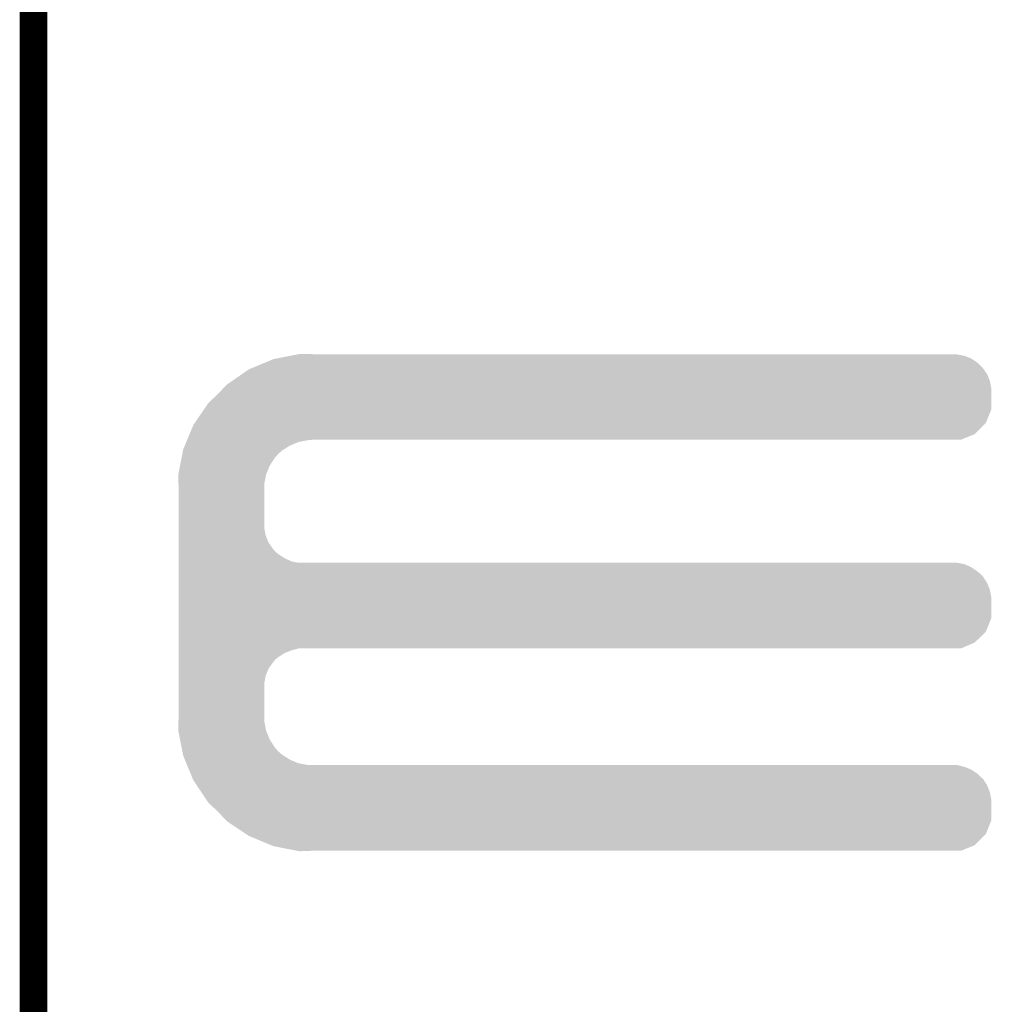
# Model space of a CAD drawing. Extents: x -1.3 to 24.2, y -3.9 to 53.4.
# Tile 25 of 61: x -1.3 to 4, y 19.3 to 24.7. Entities that reach past the tile are written whole.
import ezdxf

# ---------------------------------------------------------------- set-up
doc = ezdxf.new("R2010")
doc.units = 0
doc.layers.add('UART_I2C_SPI_2_CLICK_V100_GKO', color=5, linetype='CONTINUOUS')
doc.layers.add('UART_I2C_SPI_2_CLICK_V100_GTO', color=14, linetype='CONTINUOUS')

msp = doc.modelspace()

# ---------------------------------------------------------------- linework, layer by layer
at = {"layer": 'UART_I2C_SPI_2_CLICK_V100_GKO', "const_width": 0.1524}
msp.add_lwpolyline([(-1.27, -3.81), (-1.27, 53.34)], dxfattribs=at)
at = {"layer": 'UART_I2C_SPI_2_CLICK_V100_GTO'}
for points in [[(0.004382, 22.791418), (0.053342, 22.81174), (3.934462, 22.791418), (3.905108, 22.81174)], [(0.053342, 22.81174), (0.066262, 22.814278), (3.905108, 22.81174), (3.901442, 22.814278)], [(0.066262, 22.814278), (0.143848, 22.829518), (3.901442, 22.814278), (3.863342, 22.829518)], [(0.143848, 22.829518), (0.18265, 22.83714), (3.863342, 22.829518), (3.822702, 22.83714)], [(0.18265, 22.83714), (0.19547, 22.839658), (0.269262, 22.83714), (0.26924, 22.839658)], [(0.19547, 22.839658), (0.195582, 22.83968), (0.26924, 22.839658), (0.195582, 22.83968)], [(-0.12192, 22.72792), (-0.08128, 22.75586), (3.9878, 22.72792), (3.968458, 22.75586)], [(-0.08128, 22.75586), (-0.069042, 22.76094), (3.968458, 22.75586), (3.96494, 22.76094)], [(-0.069042, 22.76094), (0.004382, 22.791418), (3.96494, 22.76094), (3.934462, 22.791418)], [(-0.203198, 22.67204), (-0.17734, 22.689818), (4.006374, 22.67204), (4.00304, 22.689818)], [(-0.17734, 22.689818), (-0.12192, 22.72792), (4.00304, 22.689818), (3.9878, 22.72792)], [(-0.254, 22.6187), (-0.224974, 22.649178), (4.010658, 22.6187), (4.01066, 22.649178)], [(-0.224974, 22.649178), (-0.203198, 22.67204), (4.01066, 22.649178), (4.006374, 22.67204)], [(-0.307338, 22.5679), (-0.254, 22.6187), (4.010658, 22.5679), (4.010658, 22.6187)], [(-0.381702, 22.45868), (-0.329824, 22.534876), (3.980176, 22.45868), (4.010658, 22.534876)], [(-0.329824, 22.534876), (-0.307338, 22.5679), (4.010658, 22.534876), (4.010658, 22.5679)], [(-0.409706, 22.39772), (-0.388618, 22.448522), (3.919216, 22.39772), (3.970018, 22.448522)], [(-0.388618, 22.448522), (-0.381702, 22.45868), (3.970018, 22.448522), (3.980176, 22.45868)], [(-0.427632, 22.354538), (-0.423414, 22.3647), (0.190498, 22.354538), (0.24384, 22.3647)], [(-0.423414, 22.3647), (-0.422358, 22.36724), (0.24384, 22.3647), (0.26924, 22.36724)], [(-0.422358, 22.36724), (-0.409706, 22.39772), (3.843016, 22.36724), (3.919216, 22.39772)], [(-0.44949, 22.2885), (-0.445996, 22.30628), (0.078738, 22.2885), (0.099058, 22.30628)], [(-0.445996, 22.30628), (-0.444498, 22.313902), (0.099058, 22.30628), (0.110838, 22.313902)], [(-0.444498, 22.313902), (-0.436066, 22.334218), (0.110838, 22.313902), (0.14224, 22.334218)], [(-0.436066, 22.334218), (-0.427632, 22.354538), (0.14224, 22.334218), (0.190498, 22.354538)], [(-0.461964, 22.225), (-0.453482, 22.268178), (0.03302, 22.225), (0.06096, 22.268178)], [(-0.453482, 22.268178), (-0.44949, 22.2885), (0.06096, 22.268178), (0.078738, 22.2885)], [(-0.471444, 22.176738), (-0.461964, 22.225), (0.0127, 22.176738), (0.03302, 22.225)], [(-0.47244, 22.171662), (-0.471444, 22.176738), (0.011684, 22.171662), (0.0127, 22.176738)], [(-0.470862, 22.125938), (-0.47244, 22.171662), (0.00254, 22.125938), (0.011684, 22.171662)], [(-0.4699, 22.098), (-0.470862, 22.125938), (0.00254, 22.098), (0.00254, 22.125938)], [(-0.4699, 21.879558), (-0.4699, 22.098), (0.00254, 21.879558), (0.00254, 22.098)], [(-0.4699, 21.838918), (-0.4699, 21.879558), (0.010162, 21.838918), (0.00254, 21.879558)], [(-0.4699, 21.800818), (-0.4699, 21.838918), (0.025402, 21.800818), (0.010162, 21.838918)], [(-0.4699, 21.76526), (-0.4699, 21.800818), (0.0508, 21.76526), (0.025402, 21.800818)], [(-0.4699, 21.750018), (-0.4699, 21.76526), (0.063502, 21.750018), (0.0508, 21.76526)], [(-0.4699, 21.73732), (-0.4699, 21.750018), (0.078742, 21.73732), (0.063502, 21.750018)], [(-0.4699, 21.71446), (-0.4699, 21.73732), (0.114302, 21.71446), (0.078742, 21.73732)], [(-0.4699, 21.69668), (-0.4699, 21.71446), (0.152402, 21.69668), (0.114302, 21.71446)], [(-0.4699, 21.68906), (-0.4699, 21.69668), (0.190502, 21.68906), (0.152402, 21.69668)], [(-0.4699, 21.681438), (-0.4699, 21.68906), (3.863342, 21.681438), (3.822702, 21.68906)], [(-0.4699, 21.663658), (-0.4699, 21.681438), (3.901442, 21.663658), (3.863342, 21.681438)], [(-0.4699, 21.6408), (-0.4699, 21.663658), (3.93446, 21.6408), (3.901442, 21.663658)], [(-0.4699, 21.628102), (-0.4699, 21.6408), (3.949698, 21.628102), (3.93446, 21.6408)], [(-0.4699, 21.612858), (-0.4699, 21.628102), (3.96494, 21.612858), (3.949698, 21.628102)], [(-0.4699, 21.5773), (-0.4699, 21.612858), (3.9878, 21.5773), (3.96494, 21.612858)], [(-0.4699, 21.539198), (-0.4699, 21.5773), (4.00304, 21.539198), (3.9878, 21.5773)], [(-0.4699, 21.498558), (-0.4699, 21.539198), (4.01066, 21.498558), (4.00304, 21.539198)], [(-0.4699, 21.384256), (-0.4699, 21.498558), (4.010658, 21.384256), (4.01066, 21.498558)], [(-0.4699, 21.30806), (-0.4699, 21.384256), (3.980178, 21.30806), (4.010658, 21.384256)], [(-0.4699, 21.249638), (-0.4699, 21.30806), (3.919216, 21.249638), (3.980178, 21.30806)], [(-0.4699, 21.21662), (-0.4699, 21.249638), (3.843016, 21.21662), (3.919216, 21.249638)], [(-0.4699, 21.206458), (-0.4699, 21.21662), (0.152398, 21.206458), (0.190496, 21.21662)], [(-0.4699, 21.191218), (-0.4699, 21.206458), (0.1143, 21.191218), (0.152398, 21.206458)], [(-0.4699, 21.16836), (-0.4699, 21.191218), (0.07874, 21.16836), (0.1143, 21.191218)], [(-0.4699, 21.155658), (-0.4699, 21.16836), (0.063498, 21.155658), (0.07874, 21.16836)], [(-0.4699, 21.14042), (-0.4699, 21.155658), (0.0508, 21.14042), (0.063498, 21.155658)], [(-0.4699, 21.10486), (-0.4699, 21.14042), (0.0254, 21.10486), (0.0508, 21.14042)], [(-0.4699, 21.066758), (-0.4699, 21.10486), (0.01016, 21.066758), (0.0254, 21.10486)], [(-0.4699, 21.026118), (-0.4699, 21.066758), (0.00254, 21.026118), (0.01016, 21.066758)], [(-0.4699, 20.8407), (-0.4699, 21.026118), (0.00254, 20.8407), (0.00254, 21.026118)], [(-0.470776, 20.815298), (-0.4699, 20.8407), (0.00254, 20.815298), (0.00254, 20.8407)], [(-0.47244, 20.767042), (-0.470776, 20.815298), (0.011734, 20.767042), (0.00254, 20.815298)], [(-0.47144, 20.761958), (-0.47244, 20.767042), (0.012702, 20.761958), (0.011734, 20.767042)], [(-0.461962, 20.7137), (-0.47144, 20.761958), (0.033022, 20.7137), (0.012702, 20.761958)], [(-0.453478, 20.670518), (-0.461962, 20.7137), (0.06096, 20.670518), (0.033022, 20.7137)], [(-0.449488, 20.650198), (-0.453478, 20.670518), (0.07874, 20.650198), (0.06096, 20.670518)], [(-0.445996, 20.63242), (-0.449488, 20.650198), (0.099062, 20.63242), (0.07874, 20.650198)], [(-0.4445, 20.624802), (-0.445996, 20.63242), (0.110836, 20.624802), (0.099062, 20.63242)], [(-0.436064, 20.60448), (-0.4445, 20.624802), (0.14224, 20.60448), (0.110836, 20.624802)], [(-0.427628, 20.58416), (-0.436064, 20.60448), (0.190502, 20.58416), (0.14224, 20.60448)], [(-0.423412, 20.574), (-0.427628, 20.58416), (0.243842, 20.574), (0.190502, 20.58416)], [(-0.419194, 20.563838), (-0.423412, 20.574), (3.863342, 20.563838), (3.822702, 20.574)], [(-0.412868, 20.548598), (-0.419194, 20.563838), (3.901442, 20.548598), (3.863342, 20.563838)], [(-0.403378, 20.525738), (-0.412868, 20.548598), (3.934462, 20.525738), (3.901442, 20.548598)], [(-0.397054, 20.5105), (-0.403378, 20.525738), (3.9497, 20.5105), (3.934462, 20.525738)], [(-0.39178, 20.497796), (-0.397054, 20.5105), (3.96494, 20.497796), (3.9497, 20.5105)], [(-0.38862, 20.49018), (-0.39178, 20.497796), (3.969838, 20.49018), (3.96494, 20.497796)], [(-0.369992, 20.46224), (-0.38862, 20.49018), (3.9878, 20.46224), (3.969838, 20.49018)], [(-0.344592, 20.424138), (-0.369992, 20.46224), (4.00304, 20.424138), (3.9878, 20.46224)], [(-0.317498, 20.383498), (-0.344592, 20.424138), (4.01066, 20.383498), (4.00304, 20.424138)], [(-0.30734, 20.36826), (-0.317498, 20.383498), (4.010658, 20.36826), (4.01066, 20.383498)], [(-0.254, 20.31746), (-0.30734, 20.36826), (4.010658, 20.31746), (4.010658, 20.36826)], [(-0.208034, 20.269196), (-0.254, 20.31746), (4.010658, 20.269196), (4.010658, 20.31746)], [(-0.203202, 20.264122), (-0.208034, 20.269196), (4.008628, 20.264122), (4.010658, 20.269196)], [(-0.096518, 20.193), (-0.203202, 20.264122), (3.980176, 20.193), (4.008628, 20.264122)], [(-0.081282, 20.182842), (-0.096518, 20.193), (3.970018, 20.182842), (3.980176, 20.193)], [(0.041106, 20.13204), (-0.081282, 20.182842), (3.919216, 20.13204), (3.970018, 20.182842)], [(0.053338, 20.126962), (0.041106, 20.13204), (3.90652, 20.126962), (3.919216, 20.13204)], [(0.18265, 20.10156), (0.053338, 20.126962), (3.843016, 20.10156), (3.90652, 20.126962)], [(0.195578, 20.09902), (0.18265, 20.10156), (0.195578, 20.09902), (0.26924, 20.10156)]]:
    msp.add_solid(points, dxfattribs=at)

doc.saveas('drawing.dxf')
